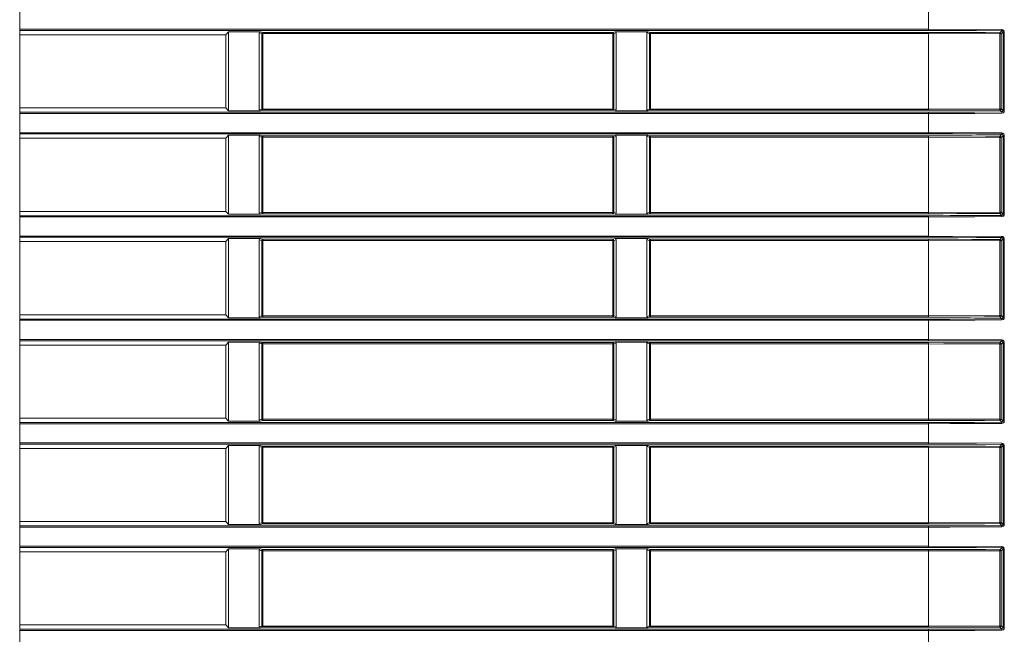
# Model space of a CAD drawing. Header units: millimetres. Extents: x 3925 to 5043, y -86 to 778.
# Tile 118 of 164: x 4728 to 4748, y 274 to 287. Entities that reach past the tile are written whole.
import ezdxf

# ---------------------------------------------------------------- set-up
doc = ezdxf.new("R2010")
doc.units = ezdxf.units.MM
doc.header["$LTSCALE"] = 46.255
doc.layers.add('140-155102-0DXF_CONTINUOUS_LINE', color=7, linetype='CONTINUOUS')
doc.layers.add('H30-LEFT-COVDXF_CONTINUOUS_LINE', color=7, linetype='CONTINUOUS')

msp = doc.modelspace()

# ---------------------------------------------------------------- linework, layer by layer
at = {"layer": '140-155102-0DXF_CONTINUOUS_LINE', "color": 7, "linetype": 'Continuous', "lineweight": 0}
msp.add_line((4727.7792, 223.8288), (4727.7792, 310.3287), dxfattribs=at)
at = {"layer": 'H30-LEFT-COVDXF_CONTINUOUS_LINE', "color": 7, "linetype": 'Continuous', "lineweight": 0}
for p, q in [((4746.5286, 286.3406), (4746.5286, 286.7868)), ((4727.7792, 286.3654), (4746.5286, 286.3654)), ((4727.7792, 286.3406), (4746.5286, 286.3406)), ((4732.0286, 286.2512), (4727.7792, 286.2512)), ((4732.09, 286.3126), (4732.0286, 286.2512)), ((4732.0286, 286.2512), (4732.0286, 284.7412)), ((4732.09, 286.3126), (4732.7465, 286.3126)), ((4732.09, 284.6798), (4732.09, 286.3126)), ((4732.7203, 286.2887), (4732.7718, 286.2751)), ((4732.7203, 286.2887), (4732.7203, 284.7037)), ((4732.7465, 286.3126), (4732.7945, 286.2999)), ((4732.7718, 286.2751), (4740.0353, 286.2751)), ((4732.7718, 286.2751), (4732.7718, 284.7173)), ((4732.7945, 286.2999), (4732.7917, 286.2996)), ((4740.0127, 286.2999), (4732.7945, 286.2999)), ((4732.7945, 284.6925), (4732.7945, 286.2999)), ((4740.0607, 286.3126), (4740.0127, 286.2999)), ((4740.0127, 284.6925), (4740.0127, 286.2999)), ((4740.0869, 286.2887), (4740.0353, 286.2751)), ((4740.0353, 284.7173), (4740.0353, 286.2751)), ((4740.0607, 286.3126), (4740.7465, 286.3126)), ((4740.0869, 284.7037), (4740.0869, 286.2887)), ((4740.7203, 286.2887), (4740.7718, 286.2751)), ((4740.7203, 286.2887), (4740.7203, 284.7037)), ((4740.7465, 286.3126), (4740.7945, 286.2999)), ((4740.7718, 286.2751), (4746.5286, 286.2751)), ((4740.7718, 286.2751), (4740.7718, 284.7173)), ((4740.7945, 286.2999), (4740.7917, 286.2996)), ((4746.5286, 286.2999), (4740.7945, 286.2999)), ((4740.7945, 284.6925), (4740.7945, 286.2999)), ((4746.5286, 286.3654), (4748.0429, 286.3594)), ((4746.5286, 286.2999), (4746.5286, 286.2751)), ((4747.9989, 286.2692), (4746.5286, 286.2751)), ((4746.5286, 284.6925), (4746.5286, 286.2751)), ((4748.0254, 286.2692), (4747.9989, 286.2692)), ((4747.9989, 284.7232), (4747.9989, 286.2692)), ((4748.0411, 286.3346), (4748.0005, 286.294)), ((4748.0655, 286.3094), (4748.0254, 286.2692)), ((4748.0254, 284.7232), (4748.0254, 286.2692)), ((4748.0655, 286.3094), (4748.0921, 286.3094)), ((4748.0655, 286.3094), (4748.0655, 284.683)), ((4748.0921, 286.3094), (4748.0921, 284.683)), ((4727.7792, 284.7412), (4732.0286, 284.7412)), ((4746.5286, 284.6518), (4727.7792, 284.6518)), ((4746.5286, 284.627), (4727.7792, 284.627)), ((4732.0286, 284.7412), (4732.09, 284.6798)), ((4732.7465, 284.6798), (4732.09, 284.6798)), ((4732.7203, 284.7037), (4732.7718, 284.7173)), ((4732.7465, 284.6798), (4732.7945, 284.6925)), ((4732.7718, 284.7173), (4740.0353, 284.7173)), ((4732.7945, 284.6925), (4740.0127, 284.6925)), ((4740.0127, 284.6925), (4740.0155, 284.6928)), ((4740.0607, 284.6798), (4740.0127, 284.6925)), ((4740.0869, 284.7037), (4740.0353, 284.7173)), ((4740.7465, 284.6798), (4740.0607, 284.6798)), ((4740.7203, 284.7037), (4740.7718, 284.7173)), ((4740.7465, 284.6798), (4740.7945, 284.6925)), ((4740.7718, 284.7173), (4746.5286, 284.7173)), ((4740.7945, 284.6925), (4746.5286, 284.6925)), ((4746.5286, 284.7173), (4747.9989, 284.7232)), ((4746.5286, 284.2056), (4746.5286, 284.6518)), ((4748.0254, 284.7232), (4747.9989, 284.7232)), ((4748.0411, 284.6578), (4748.0005, 284.6984)), ((4748.0655, 284.683), (4748.0254, 284.7232)), ((4748.0921, 284.683), (4748.0655, 284.683)), ((4727.7792, 284.2304), (4746.5286, 284.2304)), ((4727.7792, 284.2056), (4746.5286, 284.2056)), ((4732.09, 284.1776), (4732.0286, 284.1162)), ((4732.09, 284.1776), (4732.7465, 284.1776)), ((4732.09, 282.5448), (4732.09, 284.1776)), ((4732.7465, 284.1776), (4732.7945, 284.1649)), ((4740.0607, 284.1776), (4740.0127, 284.1649)), ((4740.0607, 284.1776), (4740.7465, 284.1776)), ((4740.7465, 284.1776), (4740.7945, 284.1649)), ((4746.5286, 284.2304), (4748.0429, 284.2244)), ((4748.0411, 284.1996), (4748.0005, 284.159)), ((4732.0286, 284.1162), (4727.7792, 284.1162)), ((4732.0286, 284.1162), (4732.0286, 282.6062)), ((4732.7203, 284.1537), (4732.7718, 284.1401)), ((4732.7203, 284.1537), (4732.7203, 282.5687)), ((4732.7718, 284.1401), (4740.0353, 284.1401)), ((4732.7718, 284.1401), (4732.7718, 282.5823)), ((4732.7945, 284.1649), (4732.7917, 284.1646)), ((4740.0127, 284.1649), (4732.7945, 284.1649)), ((4732.7945, 282.5575), (4732.7945, 284.1649)), ((4740.0127, 282.5575), (4740.0127, 284.1649)), ((4740.0869, 284.1537), (4740.0353, 284.1401)), ((4740.0353, 282.5823), (4740.0353, 284.1401)), ((4740.0869, 282.5687), (4740.0869, 284.1537)), ((4740.7203, 284.1537), (4740.7718, 284.1401)), ((4740.7203, 284.1537), (4740.7203, 282.5687)), ((4740.7718, 284.1401), (4746.5286, 284.1401)), ((4740.7718, 284.1401), (4740.7718, 282.5823)), ((4740.7945, 284.1649), (4740.7917, 284.1646)), ((4746.5286, 284.1649), (4740.7945, 284.1649)), ((4740.7945, 282.5575), (4740.7945, 284.1649)), ((4746.5286, 284.1649), (4746.5286, 284.1401)), ((4747.9989, 284.1342), (4746.5286, 284.1401)), ((4746.5286, 282.5575), (4746.5286, 284.1401)), ((4748.0254, 284.1342), (4747.9989, 284.1342)), ((4747.9989, 282.5882), (4747.9989, 284.1342)), ((4748.0655, 284.1744), (4748.0254, 284.1342)), ((4748.0254, 282.5882), (4748.0254, 284.1342)), ((4748.0655, 284.1744), (4748.0921, 284.1744)), ((4748.0655, 284.1744), (4748.0655, 282.548)), ((4748.0921, 284.1744), (4748.0921, 282.548)), ((4727.7792, 282.6062), (4732.0286, 282.6062)), ((4732.0286, 282.6062), (4732.09, 282.5448)), ((4732.7203, 282.5687), (4732.7718, 282.5823)), ((4732.7465, 282.5448), (4732.7945, 282.5575)), ((4732.7718, 282.5823), (4740.0353, 282.5823)), ((4732.7945, 282.5575), (4740.0127, 282.5575)), ((4740.0127, 282.5575), (4740.0155, 282.5578)), ((4740.0607, 282.5448), (4740.0127, 282.5575)), ((4740.0869, 282.5687), (4740.0353, 282.5823)), ((4740.7203, 282.5687), (4740.7718, 282.5823)), ((4740.7465, 282.5448), (4740.7945, 282.5575)), ((4740.7718, 282.5823), (4746.5286, 282.5823)), ((4740.7945, 282.5575), (4746.5286, 282.5575)), ((4746.5286, 282.5823), (4747.9989, 282.5882)), ((4748.0254, 282.5882), (4747.9989, 282.5882)), ((4748.0411, 282.5228), (4748.0005, 282.5634)), ((4748.0655, 282.548), (4748.0254, 282.5882)), ((4746.5286, 282.5168), (4727.7792, 282.5168)), ((4746.5286, 282.492), (4727.7792, 282.492)), ((4732.7465, 282.5448), (4732.09, 282.5448)), ((4740.7465, 282.5448), (4740.0607, 282.5448)), ((4746.5286, 282.0706), (4746.5286, 282.5168)), ((4748.0921, 282.548), (4748.0655, 282.548)), ((4727.7792, 282.0954), (4746.5286, 282.0954)), ((4727.7792, 282.0706), (4746.5286, 282.0706)), ((4732.0286, 281.9812), (4727.7792, 281.9812)), ((4732.09, 282.0426), (4732.0286, 281.9812)), ((4732.0286, 281.9812), (4732.0286, 280.4712)), ((4732.09, 282.0426), (4732.7465, 282.0426)), ((4732.09, 280.4098), (4732.09, 282.0426)), ((4732.7203, 282.0187), (4732.7718, 282.0051)), ((4732.7203, 282.0187), (4732.7203, 280.4337)), ((4732.7465, 282.0426), (4732.7945, 282.0299)), ((4732.7718, 282.0051), (4740.0353, 282.0051)), ((4732.7718, 282.0051), (4732.7718, 280.4473)), ((4732.7945, 282.0299), (4732.7917, 282.0296)), ((4740.0127, 282.0299), (4732.7945, 282.0299)), ((4732.7945, 280.4225), (4732.7945, 282.0299)), ((4740.0607, 282.0426), (4740.0127, 282.0299)), ((4740.0127, 280.4225), (4740.0127, 282.0299)), ((4740.0869, 282.0187), (4740.0353, 282.0051)), ((4740.0353, 280.4473), (4740.0353, 282.0051)), ((4740.0607, 282.0426), (4740.7465, 282.0426)), ((4740.0869, 280.4337), (4740.0869, 282.0187)), ((4740.7203, 282.0187), (4740.7718, 282.0051)), ((4740.7203, 282.0187), (4740.7203, 280.4337)), ((4740.7465, 282.0426), (4740.7945, 282.0299)), ((4740.7718, 282.0051), (4746.5286, 282.0051)), ((4740.7718, 282.0051), (4740.7718, 280.4473)), ((4740.7945, 282.0299), (4740.7917, 282.0296)), ((4746.5286, 282.0299), (4740.7945, 282.0299)), ((4740.7945, 280.4225), (4740.7945, 282.0299)), ((4746.5286, 282.0954), (4748.0429, 282.0894)), ((4746.5286, 282.0299), (4746.5286, 282.0051)), ((4747.9989, 281.9992), (4746.5286, 282.0051)), ((4746.5286, 280.4225), (4746.5286, 282.0051)), ((4748.0254, 281.9992), (4747.9989, 281.9992)), ((4747.9989, 280.4532), (4747.9989, 281.9992)), ((4748.0411, 282.0646), (4748.0005, 282.024)), ((4748.0655, 282.0394), (4748.0254, 281.9992)), ((4748.0254, 280.4532), (4748.0254, 281.9992)), ((4748.0655, 282.0394), (4748.0921, 282.0394)), ((4748.0655, 282.0394), (4748.0655, 280.413)), ((4748.0921, 282.0394), (4748.0921, 280.413)), ((4727.7792, 280.4712), (4732.0286, 280.4712)), ((4746.5286, 280.3818), (4727.7792, 280.3818)), ((4746.5286, 280.357), (4727.7792, 280.357)), ((4732.0286, 280.4712), (4732.09, 280.4098)), ((4732.7465, 280.4098), (4732.09, 280.4098)), ((4732.7203, 280.4337), (4732.7718, 280.4473)), ((4732.7465, 280.4098), (4732.7945, 280.4225)), ((4732.7718, 280.4473), (4740.0353, 280.4473)), ((4732.7945, 280.4225), (4740.0127, 280.4225)), ((4740.0127, 280.4225), (4740.0155, 280.4228)), ((4740.0607, 280.4098), (4740.0127, 280.4225)), ((4740.0869, 280.4337), (4740.0353, 280.4473)), ((4740.7465, 280.4098), (4740.0607, 280.4098)), ((4740.7203, 280.4337), (4740.7718, 280.4473)), ((4740.7465, 280.4098), (4740.7945, 280.4225)), ((4740.7718, 280.4473), (4746.5286, 280.4473)), ((4740.7945, 280.4225), (4746.5286, 280.4225)), ((4746.5286, 280.4473), (4747.9989, 280.4532)), ((4746.5286, 279.9356), (4746.5286, 280.3818)), ((4748.0254, 280.4532), (4747.9989, 280.4532)), ((4748.0411, 280.3878), (4748.0005, 280.4284)), ((4748.0655, 280.413), (4748.0254, 280.4532)), ((4748.0921, 280.413), (4748.0655, 280.413)), ((4727.7792, 279.9604), (4746.5286, 279.9604)), ((4727.7792, 279.9356), (4746.5286, 279.9356)), ((4746.5286, 279.9604), (4748.0429, 279.9544)), ((4748.0411, 279.9296), (4748.0005, 279.889)), ((4732.0286, 279.8462), (4727.7792, 279.8462)), ((4732.09, 279.9076), (4732.0286, 279.8462)), ((4732.0286, 279.8462), (4732.0286, 278.3362)), ((4732.09, 279.9076), (4732.7465, 279.9076)), ((4732.09, 278.2748), (4732.09, 279.9076)), ((4732.7203, 279.8837), (4732.7718, 279.8701)), ((4732.7203, 279.8837), (4732.7203, 278.2987)), ((4732.7465, 279.9076), (4732.7945, 279.8949)), ((4732.7718, 279.8701), (4740.0353, 279.8701)), ((4732.7718, 279.8701), (4732.7718, 278.3123)), ((4732.7945, 279.8949), (4732.7917, 279.8946)), ((4740.0127, 279.8949), (4732.7945, 279.8949)), ((4732.7945, 278.2875), (4732.7945, 279.8949)), ((4740.0607, 279.9076), (4740.0127, 279.8949)), ((4740.0127, 278.2875), (4740.0127, 279.8949)), ((4740.0869, 279.8837), (4740.0353, 279.8701)), ((4740.0353, 278.3123), (4740.0353, 279.8701)), ((4740.0607, 279.9076), (4740.7465, 279.9076)), ((4740.0869, 278.2987), (4740.0869, 279.8837)), ((4740.7203, 279.8837), (4740.7718, 279.8701)), ((4740.7203, 279.8837), (4740.7203, 278.2987)), ((4740.7465, 279.9076), (4740.7945, 279.8949)), ((4740.7718, 279.8701), (4746.5286, 279.8701)), ((4740.7718, 279.8701), (4740.7718, 278.3123)), ((4740.7945, 279.8949), (4740.7917, 279.8946)), ((4746.5286, 279.8949), (4740.7945, 279.8949)), ((4740.7945, 278.2875), (4740.7945, 279.8949)), ((4746.5286, 279.8949), (4746.5286, 279.8701)), ((4747.9989, 279.8642), (4746.5286, 279.8701)), ((4746.5286, 278.2875), (4746.5286, 279.8701)), ((4748.0254, 279.8642), (4747.9989, 279.8642)), ((4747.9989, 278.3182), (4747.9989, 279.8642)), ((4748.0655, 279.9044), (4748.0254, 279.8642)), ((4748.0254, 278.3182), (4748.0254, 279.8642)), ((4748.0655, 279.9044), (4748.0921, 279.9044)), ((4748.0655, 279.9044), (4748.0655, 278.278)), ((4748.0921, 279.9044), (4748.0921, 278.278)), ((4727.7792, 278.3362), (4732.0286, 278.3362)), ((4732.0286, 278.3362), (4732.09, 278.2748)), ((4732.7203, 278.2987), (4732.7718, 278.3123)), ((4732.7465, 278.2748), (4732.7945, 278.2875)), ((4732.7718, 278.3123), (4740.0353, 278.3123)), ((4732.7945, 278.2875), (4740.0127, 278.2875)), ((4740.0127, 278.2875), (4740.0155, 278.2878)), ((4740.0607, 278.2748), (4740.0127, 278.2875)), ((4740.0869, 278.2987), (4740.0353, 278.3123)), ((4740.7203, 278.2987), (4740.7718, 278.3123)), ((4740.7465, 278.2748), (4740.7945, 278.2875)), ((4740.7718, 278.3123), (4746.5286, 278.3123)), ((4740.7945, 278.2875), (4746.5286, 278.2875)), ((4746.5286, 278.3123), (4747.9989, 278.3182)), ((4748.0254, 278.3182), (4747.9989, 278.3182)), ((4748.0411, 278.2528), (4748.0005, 278.2934)), ((4748.0655, 278.278), (4748.0254, 278.3182)), ((4746.5286, 278.2468), (4727.7792, 278.2468)), ((4746.5286, 278.222), (4727.7792, 278.222)), ((4732.7465, 278.2748), (4732.09, 278.2748)), ((4740.7465, 278.2748), (4740.0607, 278.2748)), ((4746.5286, 277.8006), (4746.5286, 278.2468)), ((4748.0921, 278.278), (4748.0655, 278.278)), ((4727.7792, 277.8254), (4746.5286, 277.8254)), ((4727.7792, 277.8006), (4746.5286, 277.8006)), ((4732.0286, 277.7112), (4727.7792, 277.7112)), ((4732.09, 277.7726), (4732.0286, 277.7112)), ((4732.0286, 277.7112), (4732.0286, 276.2012)), ((4732.09, 277.7726), (4732.7465, 277.7726)), ((4732.09, 276.1398), (4732.09, 277.7726)), ((4732.7203, 277.7487), (4732.7718, 277.7351)), ((4732.7203, 277.7487), (4732.7203, 276.1637)), ((4732.7465, 277.7726), (4732.7945, 277.7599)), ((4732.7718, 277.7351), (4740.0353, 277.7351)), ((4732.7718, 277.7351), (4732.7718, 276.1773)), ((4732.7945, 277.7599), (4732.7917, 277.7596)), ((4740.0127, 277.7599), (4732.7945, 277.7599)), ((4732.7945, 276.1525), (4732.7945, 277.7599)), ((4740.0607, 277.7726), (4740.0127, 277.7599)), ((4740.0127, 276.1525), (4740.0127, 277.7599)), ((4740.0869, 277.7487), (4740.0353, 277.7351)), ((4740.0353, 276.1773), (4740.0353, 277.7351)), ((4740.0607, 277.7726), (4740.7465, 277.7726)), ((4740.0869, 276.1637), (4740.0869, 277.7487)), ((4740.7203, 277.7487), (4740.7718, 277.7351)), ((4740.7203, 277.7487), (4740.7203, 276.1637)), ((4740.7465, 277.7726), (4740.7945, 277.7599)), ((4740.7718, 277.7351), (4746.5286, 277.7351)), ((4740.7718, 277.7351), (4740.7718, 276.1773)), ((4740.7945, 277.7599), (4740.7917, 277.7596)), ((4746.5286, 277.7599), (4740.7945, 277.7599)), ((4740.7945, 276.1525), (4740.7945, 277.7599)), ((4746.5286, 277.8254), (4748.0429, 277.8194)), ((4746.5286, 277.7599), (4746.5286, 277.7351)), ((4747.9989, 277.7292), (4746.5286, 277.7351)), ((4746.5286, 276.1525), (4746.5286, 277.7351)), ((4748.0254, 277.7292), (4747.9989, 277.7292)), ((4747.9989, 276.1832), (4747.9989, 277.7292)), ((4748.0411, 277.7946), (4748.0005, 277.754)), ((4748.0655, 277.7694), (4748.0254, 277.7292)), ((4748.0254, 276.1832), (4748.0254, 277.7292)), ((4748.0655, 277.7694), (4748.0921, 277.7694)), ((4748.0655, 277.7694), (4748.0655, 276.143)), ((4748.0921, 277.7694), (4748.0921, 276.143)), ((4727.7792, 276.2012), (4732.0286, 276.2012)), ((4746.5286, 276.1118), (4727.7792, 276.1118)), ((4746.5286, 276.087), (4727.7792, 276.087)), ((4732.0286, 276.2012), (4732.09, 276.1398)), ((4732.7465, 276.1398), (4732.09, 276.1398)), ((4732.7203, 276.1637), (4732.7718, 276.1773)), ((4732.7465, 276.1398), (4732.7945, 276.1525)), ((4732.7718, 276.1773), (4740.0353, 276.1773)), ((4732.7945, 276.1525), (4740.0127, 276.1525)), ((4740.0127, 276.1525), (4740.0155, 276.1528)), ((4740.0607, 276.1398), (4740.0127, 276.1525)), ((4740.0869, 276.1637), (4740.0353, 276.1773)), ((4740.7465, 276.1398), (4740.0607, 276.1398)), ((4740.7203, 276.1637), (4740.7718, 276.1773)), ((4740.7465, 276.1398), (4740.7945, 276.1525)), ((4740.7718, 276.1773), (4746.5286, 276.1773)), ((4740.7945, 276.1525), (4746.5286, 276.1525)), ((4746.5286, 276.1773), (4747.9989, 276.1832)), ((4746.5286, 275.6656), (4746.5286, 276.1118)), ((4748.0254, 276.1832), (4747.9989, 276.1832)), ((4748.0411, 276.1178), (4748.0005, 276.1584)), ((4748.0655, 276.143), (4748.0254, 276.1832)), ((4748.0921, 276.143), (4748.0655, 276.143)), ((4727.7792, 275.6904), (4746.5286, 275.6904)), ((4727.7792, 275.6656), (4746.5286, 275.6656)), ((4746.5286, 275.6904), (4748.0429, 275.6844)), ((4748.0411, 275.6596), (4748.0005, 275.619)), ((4732.0286, 275.5762), (4727.7792, 275.5762)), ((4732.09, 275.6376), (4732.0286, 275.5762)), ((4732.0286, 275.5762), (4732.0286, 274.0662)), ((4732.09, 275.6376), (4732.7465, 275.6376)), ((4732.09, 274.0048), (4732.09, 275.6376)), ((4732.7203, 275.6137), (4732.7718, 275.6001)), ((4732.7203, 275.6137), (4732.7203, 274.0287)), ((4732.7465, 275.6376), (4732.7945, 275.6249)), ((4732.7718, 275.6001), (4740.0353, 275.6001)), ((4732.7718, 275.6001), (4732.7718, 274.0423)), ((4732.7945, 275.6249), (4732.7917, 275.6246)), ((4740.0127, 275.6249), (4732.7945, 275.6249)), ((4732.7945, 274.0175), (4732.7945, 275.6249)), ((4740.0607, 275.6376), (4740.0127, 275.6249)), ((4740.0127, 274.0175), (4740.0127, 275.6249)), ((4740.0869, 275.6137), (4740.0353, 275.6001)), ((4740.0353, 274.0423), (4740.0353, 275.6001)), ((4740.0607, 275.6376), (4740.7465, 275.6376)), ((4740.0869, 274.0287), (4740.0869, 275.6137)), ((4740.7203, 275.6137), (4740.7718, 275.6001)), ((4740.7203, 275.6137), (4740.7203, 274.0287)), ((4740.7465, 275.6376), (4740.7945, 275.6249)), ((4740.7718, 275.6001), (4746.5286, 275.6001)), ((4740.7718, 275.6001), (4740.7718, 274.0423)), ((4740.7945, 275.6249), (4740.7917, 275.6246)), ((4746.5286, 275.6249), (4740.7945, 275.6249)), ((4740.7945, 274.0175), (4740.7945, 275.6249)), ((4746.5286, 275.6249), (4746.5286, 275.6001)), ((4747.9989, 275.5942), (4746.5286, 275.6001)), ((4746.5286, 274.0175), (4746.5286, 275.6001)), ((4748.0254, 275.5942), (4747.9989, 275.5942)), ((4747.9989, 274.0482), (4747.9989, 275.5942)), ((4748.0655, 275.6344), (4748.0254, 275.5942)), ((4748.0254, 274.0482), (4748.0254, 275.5942)), ((4748.0655, 275.6344), (4748.0921, 275.6344)), ((4748.0655, 275.6344), (4748.0655, 274.008)), ((4748.0921, 275.6344), (4748.0921, 274.008)), ((4727.7792, 274.0662), (4732.0286, 274.0662)), ((4732.0286, 274.0662), (4732.09, 274.0048)), ((4732.7203, 274.0287), (4732.7718, 274.0423)), ((4732.7718, 274.0423), (4740.0353, 274.0423)), ((4740.0869, 274.0287), (4740.0353, 274.0423)), ((4740.7203, 274.0287), (4740.7718, 274.0423)), ((4740.7718, 274.0423), (4746.5286, 274.0423)), ((4746.5286, 274.0423), (4747.9989, 274.0482)), ((4748.0254, 274.0482), (4747.9989, 274.0482)), ((4748.0411, 273.9828), (4748.0005, 274.0234)), ((4748.0655, 274.008), (4748.0254, 274.0482)), ((4746.5286, 273.9768), (4727.7792, 273.9768)), ((4746.5286, 273.952), (4727.7792, 273.952)), ((4732.7465, 274.0048), (4732.09, 274.0048)), ((4732.7465, 274.0048), (4732.7945, 274.0175)), ((4732.7945, 274.0175), (4740.0127, 274.0175)), ((4740.0127, 274.0175), (4740.0155, 274.0178)), ((4740.0607, 274.0048), (4740.0127, 274.0175)), ((4740.7465, 274.0048), (4740.0607, 274.0048)), ((4740.7465, 274.0048), (4740.7945, 274.0175)), ((4740.7945, 274.0175), (4746.5286, 274.0175)), ((4746.5286, 273.5306), (4746.5286, 273.9768)), ((4748.0921, 274.008), (4748.0655, 274.008))]:
    msp.add_line(p, q, dxfattribs=at)
for points in [[(4732.7814, 286.2947), (4732.7752, 286.2871), (4732.7718, 286.2751)], [(4732.7917, 286.2996), (4732.7835, 286.2962), (4732.7814, 286.2947)], [(4740.0353, 286.2751), (4740.0319, 286.2872), (4740.0237, 286.2962), (4740.0127, 286.2999)], [(4740.7814, 286.2947), (4740.7752, 286.2871), (4740.7718, 286.2751)], [(4740.7917, 286.2996), (4740.7835, 286.2962), (4740.7814, 286.2947)], [(4746.5286, 286.3406), (4747.0244, 286.34), (4747.5208, 286.3381), (4748.0411, 286.3346)], [(4748.0005, 286.294), (4747.7017, 286.2962), (4747.4197, 286.2978), (4747.1386, 286.2989), (4746.8447, 286.2997), (4746.5286, 286.2999)], [(4748.0005, 286.294), (4747.9998, 286.2899), (4747.9992, 286.2809), (4747.9989, 286.2692)], [(4748.0254, 286.2692), (4748.0219, 286.2815), (4748.0128, 286.2906), (4748.0005, 286.294)], [(4748.0428, 286.3594), (4748.0425, 286.3478), (4748.0419, 286.3388), (4748.0411, 286.3346)], [(4748.0411, 286.3346), (4748.052, 286.332), (4748.061, 286.3243), (4748.0655, 286.3094)], [(4748.0429, 286.3594), (4748.0645, 286.3542), (4748.0826, 286.3388), (4748.0921, 286.3094)], [(4732.7718, 284.7173), (4732.7753, 284.7052), (4732.7835, 284.6962), (4732.7945, 284.6925)], [(4740.0155, 284.6928), (4740.0237, 284.6962), (4740.0257, 284.6977)], [(4740.0257, 284.6977), (4740.032, 284.7053), (4740.0353, 284.7173)], [(4740.7718, 284.7173), (4740.7753, 284.7052), (4740.7835, 284.6962), (4740.7945, 284.6925)], [(4746.5286, 284.6925), (4746.8289, 284.6927), (4747.1113, 284.6934), (4747.3923, 284.6945), (4747.6858, 284.6961), (4748.0005, 284.6984)], [(4748.0411, 284.6578), (4747.4801, 284.6541), (4746.9693, 284.6523), (4746.5286, 284.6518)], [(4748.0428, 284.633), (4747.4811, 284.6293), (4746.9698, 284.6275), (4746.5286, 284.627)], [(4748.0005, 284.6984), (4747.9998, 284.7025), (4747.9992, 284.7115), (4747.9989, 284.7232)], [(4748.0005, 284.6984), (4748.0128, 284.7018), (4748.0219, 284.7109), (4748.0254, 284.7232)], [(4748.0655, 284.683), (4748.0632, 284.672), (4748.0558, 284.6627), (4748.0411, 284.6578)], [(4748.0411, 284.6578), (4748.0419, 284.6535), (4748.0425, 284.6446), (4748.0428, 284.633)], [(4748.0921, 284.683), (4748.0871, 284.6612), (4748.0721, 284.6429), (4748.0428, 284.633)], [(4746.5286, 284.2056), (4747.0244, 284.205), (4747.5208, 284.2031), (4748.0411, 284.1996)], [(4748.0428, 284.2244), (4748.0425, 284.2128), (4748.0419, 284.2038), (4748.0411, 284.1996)], [(4748.0411, 284.1996), (4748.052, 284.197), (4748.061, 284.1893), (4748.0655, 284.1744)], [(4748.0429, 284.2244), (4748.0645, 284.2192), (4748.0826, 284.2038), (4748.0921, 284.1744)], [(4732.7814, 284.1597), (4732.7752, 284.1521), (4732.7718, 284.1401)], [(4732.7917, 284.1646), (4732.7835, 284.1612), (4732.7814, 284.1597)], [(4740.0353, 284.1401), (4740.0319, 284.1522), (4740.0237, 284.1612), (4740.0127, 284.1649)], [(4740.7814, 284.1597), (4740.7752, 284.1521), (4740.7718, 284.1401)], [(4740.7917, 284.1646), (4740.7835, 284.1612), (4740.7814, 284.1597)], [(4748.0005, 284.159), (4747.7017, 284.1612), (4747.4197, 284.1628), (4747.1386, 284.1639), (4746.8447, 284.1647), (4746.5286, 284.1649)], [(4748.0005, 284.159), (4747.9998, 284.1549), (4747.9992, 284.1459), (4747.9989, 284.1342)], [(4748.0254, 284.1342), (4748.0219, 284.1465), (4748.0128, 284.1556), (4748.0005, 284.159)], [(4732.7718, 282.5823), (4732.7753, 282.5702), (4732.7835, 282.5612), (4732.7945, 282.5575)], [(4740.0155, 282.5578), (4740.0237, 282.5612), (4740.0257, 282.5627)], [(4740.0257, 282.5627), (4740.032, 282.5703), (4740.0353, 282.5823)], [(4740.7718, 282.5823), (4740.7753, 282.5702), (4740.7835, 282.5612), (4740.7945, 282.5575)], [(4746.5286, 282.5575), (4746.8289, 282.5577), (4747.1113, 282.5584), (4747.3923, 282.5595), (4747.6858, 282.5611), (4748.0005, 282.5634)], [(4748.0005, 282.5634), (4747.9998, 282.5675), (4747.9992, 282.5765), (4747.9989, 282.5882)], [(4748.0005, 282.5634), (4748.0128, 282.5668), (4748.0219, 282.5759), (4748.0254, 282.5882)], [(4748.0411, 282.5228), (4747.4801, 282.5191), (4746.9693, 282.5173), (4746.5286, 282.5168)], [(4748.0428, 282.498), (4747.4811, 282.4943), (4746.9698, 282.4925), (4746.5286, 282.492)], [(4748.0655, 282.548), (4748.0632, 282.537), (4748.0558, 282.5277), (4748.0411, 282.5228)], [(4748.0411, 282.5228), (4748.0419, 282.5185), (4748.0425, 282.5096), (4748.0428, 282.498)], [(4748.0921, 282.548), (4748.0871, 282.5262), (4748.0721, 282.5079), (4748.0428, 282.498)], [(4732.7814, 282.0247), (4732.7752, 282.0171), (4732.7718, 282.0051)], [(4732.7917, 282.0296), (4732.7835, 282.0262), (4732.7814, 282.0247)], [(4740.0353, 282.0051), (4740.0319, 282.0172), (4740.0237, 282.0262), (4740.0127, 282.0299)], [(4740.7814, 282.0247), (4740.7752, 282.0171), (4740.7718, 282.0051)], [(4740.7917, 282.0296), (4740.7835, 282.0262), (4740.7814, 282.0247)], [(4746.5286, 282.0706), (4747.0244, 282.07), (4747.5208, 282.0681), (4748.0411, 282.0646)], [(4748.0005, 282.024), (4747.7017, 282.0262), (4747.4197, 282.0278), (4747.1386, 282.0289), (4746.8447, 282.0297), (4746.5286, 282.0299)], [(4748.0005, 282.024), (4747.9998, 282.0199), (4747.9992, 282.0109), (4747.9989, 281.9992)], [(4748.0254, 281.9992), (4748.0219, 282.0115), (4748.0128, 282.0206), (4748.0005, 282.024)], [(4748.0428, 282.0894), (4748.0425, 282.0778), (4748.0419, 282.0688), (4748.0411, 282.0646)], [(4748.0411, 282.0646), (4748.052, 282.062), (4748.061, 282.0543), (4748.0655, 282.0394)], [(4748.0429, 282.0894), (4748.0645, 282.0842), (4748.0826, 282.0688), (4748.0921, 282.0394)], [(4732.7718, 280.4473), (4732.7753, 280.4352), (4732.7835, 280.4262), (4732.7945, 280.4225)], [(4740.0155, 280.4228), (4740.0237, 280.4262), (4740.0257, 280.4277)], [(4740.0257, 280.4277), (4740.032, 280.4353), (4740.0353, 280.4473)], [(4740.7718, 280.4473), (4740.7753, 280.4352), (4740.7835, 280.4262), (4740.7945, 280.4225)], [(4746.5286, 280.4225), (4746.8289, 280.4227), (4747.1113, 280.4234), (4747.3923, 280.4245), (4747.6858, 280.4261), (4748.0005, 280.4284)], [(4748.0411, 280.3878), (4747.4801, 280.3841), (4746.9693, 280.3823), (4746.5286, 280.3818)], [(4748.0428, 280.363), (4747.4811, 280.3593), (4746.9698, 280.3575), (4746.5286, 280.357)], [(4748.0005, 280.4284), (4747.9998, 280.4325), (4747.9992, 280.4415), (4747.9989, 280.4532)], [(4748.0005, 280.4284), (4748.0128, 280.4318), (4748.0219, 280.4409), (4748.0254, 280.4532)], [(4748.0655, 280.413), (4748.0632, 280.402), (4748.0558, 280.3927), (4748.0411, 280.3878)], [(4748.0411, 280.3878), (4748.0419, 280.3835), (4748.0425, 280.3746), (4748.0428, 280.363)], [(4748.0921, 280.413), (4748.0871, 280.3912), (4748.0721, 280.3729), (4748.0428, 280.363)], [(4746.5286, 279.9356), (4747.0244, 279.935), (4747.5208, 279.9331), (4748.0411, 279.9296)], [(4748.0428, 279.9544), (4748.0425, 279.9428), (4748.0419, 279.9338), (4748.0411, 279.9296)], [(4748.0411, 279.9296), (4748.052, 279.927), (4748.061, 279.9193), (4748.0655, 279.9044)], [(4748.0429, 279.9544), (4748.0645, 279.9492), (4748.0826, 279.9338), (4748.0921, 279.9044)], [(4732.7814, 279.8897), (4732.7752, 279.8821), (4732.7718, 279.8701)], [(4732.7917, 279.8946), (4732.7835, 279.8912), (4732.7814, 279.8897)], [(4740.0353, 279.8701), (4740.0319, 279.8822), (4740.0237, 279.8912), (4740.0127, 279.8949)], [(4740.7814, 279.8897), (4740.7752, 279.8821), (4740.7718, 279.8701)], [(4740.7917, 279.8946), (4740.7835, 279.8912), (4740.7814, 279.8897)], [(4748.0005, 279.889), (4747.7017, 279.8912), (4747.4197, 279.8928), (4747.1386, 279.8939), (4746.8447, 279.8947), (4746.5286, 279.8949)], [(4748.0005, 279.889), (4747.9998, 279.8849), (4747.9992, 279.8759), (4747.9989, 279.8642)], [(4748.0254, 279.8642), (4748.0219, 279.8765), (4748.0128, 279.8856), (4748.0005, 279.889)], [(4732.7718, 278.3123), (4732.7753, 278.3002), (4732.7835, 278.2912), (4732.7945, 278.2875)], [(4740.0155, 278.2878), (4740.0237, 278.2912), (4740.0257, 278.2927)], [(4740.0257, 278.2927), (4740.032, 278.3003), (4740.0353, 278.3123)], [(4740.7718, 278.3123), (4740.7753, 278.3002), (4740.7835, 278.2912), (4740.7945, 278.2875)], [(4746.5286, 278.2875), (4746.8289, 278.2877), (4747.1113, 278.2884), (4747.3923, 278.2895), (4747.6858, 278.2911), (4748.0005, 278.2934)], [(4748.0005, 278.2934), (4747.9998, 278.2975), (4747.9992, 278.3065), (4747.9989, 278.3182)], [(4748.0005, 278.2934), (4748.0128, 278.2968), (4748.0219, 278.3059), (4748.0254, 278.3182)], [(4748.0411, 278.2528), (4747.4801, 278.2491), (4746.9693, 278.2473), (4746.5286, 278.2468)], [(4748.0428, 278.228), (4747.4811, 278.2243), (4746.9698, 278.2225), (4746.5286, 278.222)], [(4748.0655, 278.278), (4748.0632, 278.267), (4748.0558, 278.2577), (4748.0411, 278.2528)], [(4748.0411, 278.2528), (4748.0419, 278.2485), (4748.0425, 278.2396), (4748.0428, 278.228)], [(4748.0921, 278.278), (4748.0871, 278.2562), (4748.0721, 278.2379), (4748.0428, 278.228)], [(4732.7814, 277.7547), (4732.7752, 277.7471), (4732.7718, 277.7351)], [(4732.7917, 277.7596), (4732.7835, 277.7562), (4732.7814, 277.7547)], [(4740.0353, 277.7351), (4740.0319, 277.7472), (4740.0237, 277.7562), (4740.0127, 277.7599)], [(4740.7814, 277.7547), (4740.7752, 277.7471), (4740.7718, 277.7351)], [(4740.7917, 277.7596), (4740.7835, 277.7562), (4740.7814, 277.7547)], [(4746.5286, 277.8006), (4747.0244, 277.8), (4747.5208, 277.7981), (4748.0411, 277.7946)], [(4748.0005, 277.754), (4747.7017, 277.7562), (4747.4197, 277.7578), (4747.1386, 277.7589), (4746.8447, 277.7597), (4746.5286, 277.7599)], [(4748.0005, 277.754), (4747.9998, 277.7499), (4747.9992, 277.7409), (4747.9989, 277.7292)], [(4748.0254, 277.7292), (4748.0219, 277.7415), (4748.0128, 277.7506), (4748.0005, 277.754)], [(4748.0428, 277.8194), (4748.0425, 277.8078), (4748.0419, 277.7988), (4748.0411, 277.7946)], [(4748.0411, 277.7946), (4748.052, 277.792), (4748.061, 277.7843), (4748.0655, 277.7694)], [(4748.0429, 277.8194), (4748.0645, 277.8142), (4748.0826, 277.7988), (4748.0921, 277.7694)], [(4732.7718, 276.1773), (4732.7753, 276.1652), (4732.7835, 276.1562), (4732.7945, 276.1525)], [(4740.0155, 276.1528), (4740.0237, 276.1562), (4740.0257, 276.1577)], [(4740.0257, 276.1577), (4740.032, 276.1653), (4740.0353, 276.1773)], [(4740.7718, 276.1773), (4740.7753, 276.1652), (4740.7835, 276.1562), (4740.7945, 276.1525)], [(4746.5286, 276.1525), (4746.8289, 276.1527), (4747.1113, 276.1534), (4747.3923, 276.1545), (4747.6858, 276.1561), (4748.0005, 276.1584)], [(4748.0411, 276.1178), (4747.4801, 276.1141), (4746.9693, 276.1123), (4746.5286, 276.1118)], [(4748.0428, 276.093), (4747.4811, 276.0893), (4746.9698, 276.0875), (4746.5286, 276.087)], [(4748.0005, 276.1584), (4747.9998, 276.1625), (4747.9992, 276.1715), (4747.9989, 276.1832)], [(4748.0005, 276.1584), (4748.0128, 276.1618), (4748.0219, 276.1709), (4748.0254, 276.1832)], [(4748.0655, 276.143), (4748.0632, 276.132), (4748.0558, 276.1227), (4748.0411, 276.1178)], [(4748.0411, 276.1178), (4748.0419, 276.1135), (4748.0425, 276.1046), (4748.0428, 276.093)], [(4748.0921, 276.143), (4748.0871, 276.1212), (4748.0721, 276.1029), (4748.0428, 276.093)], [(4746.5286, 275.6656), (4747.0244, 275.665), (4747.5208, 275.6631), (4748.0411, 275.6596)], [(4748.0428, 275.6844), (4748.0425, 275.6728), (4748.0419, 275.6638), (4748.0411, 275.6596)], [(4748.0411, 275.6596), (4748.052, 275.657), (4748.061, 275.6493), (4748.0655, 275.6344)], [(4748.0429, 275.6844), (4748.0645, 275.6792), (4748.0826, 275.6638), (4748.0921, 275.6344)], [(4732.7814, 275.6197), (4732.7752, 275.6121), (4732.7718, 275.6001)], [(4732.7917, 275.6246), (4732.7835, 275.6212), (4732.7814, 275.6197)], [(4740.0353, 275.6001), (4740.0319, 275.6122), (4740.0237, 275.6212), (4740.0127, 275.6249)], [(4740.7814, 275.6197), (4740.7752, 275.6121), (4740.7718, 275.6001)], [(4740.7917, 275.6246), (4740.7835, 275.6212), (4740.7814, 275.6197)], [(4748.0005, 275.619), (4747.7017, 275.6212), (4747.4197, 275.6228), (4747.1386, 275.6239), (4746.8447, 275.6247), (4746.5286, 275.6249)], [(4748.0005, 275.619), (4747.9998, 275.6149), (4747.9992, 275.6059), (4747.9989, 275.5942)], [(4748.0254, 275.5942), (4748.0219, 275.6065), (4748.0128, 275.6156), (4748.0005, 275.619)], [(4732.7718, 274.0423), (4732.7753, 274.0302), (4732.7835, 274.0212), (4732.7945, 274.0175)], [(4740.0155, 274.0178), (4740.0237, 274.0212), (4740.0257, 274.0227)], [(4740.0257, 274.0227), (4740.032, 274.0303), (4740.0353, 274.0423)], [(4740.7718, 274.0423), (4740.7753, 274.0302), (4740.7835, 274.0212), (4740.7945, 274.0175)], [(4746.5286, 274.0175), (4746.8289, 274.0177), (4747.1113, 274.0184), (4747.3923, 274.0195), (4747.6858, 274.0211), (4748.0005, 274.0234)], [(4748.0005, 274.0234), (4747.9998, 274.0275), (4747.9992, 274.0365), (4747.9989, 274.0482)], [(4748.0005, 274.0234), (4748.0128, 274.0268), (4748.0219, 274.0359), (4748.0254, 274.0482)], [(4748.0411, 273.9828), (4747.4801, 273.9791), (4746.9693, 273.9773), (4746.5286, 273.9768)], [(4748.0428, 273.958), (4747.4811, 273.9543), (4746.9698, 273.9525), (4746.5286, 273.952)], [(4748.0655, 274.008), (4748.0632, 273.997), (4748.0558, 273.9877), (4748.0411, 273.9828)], [(4748.0411, 273.9828), (4748.0419, 273.9785), (4748.0425, 273.9696), (4748.0428, 273.958)], [(4748.0921, 274.008), (4748.0871, 273.9862), (4748.0721, 273.9679), (4748.0428, 273.958)]]:
    msp.add_lwpolyline(points, dxfattribs=at)
for centre, major_axis, start_param, end_param in [((4732.7479, 286.2874), (0.0268, -0.0071), 1.8551983, 3.3744676), ((4740.0593, 286.2874), (0.0268, 0.0071), -0.232875, 1.2863943), ((4740.7479, 286.2874), (0.0268, -0.0071), 1.8551983, 3.3744676), ((4732.7479, 284.705), (0.0268, 0.0071), 2.9087177, 4.427987), ((4740.0593, 284.705), (0.0268, -0.0071), -1.2863943, 0.232875), ((4740.7479, 284.705), (0.0268, 0.0071), 2.9087177, 4.427987), ((4732.7479, 284.1524), (0.0268, -0.0071), 1.8551983, 3.3744676), ((4740.0593, 284.1524), (0.0268, 0.0071), -0.232875, 1.2863943), ((4740.7479, 284.1524), (0.0268, -0.0071), 1.8551983, 3.3744676), ((4732.7479, 282.57), (0.0268, 0.0071), 2.9087177, 4.427987), ((4740.0593, 282.57), (0.0268, -0.0071), -1.2863943, 0.232875), ((4740.7479, 282.57), (0.0268, 0.0071), 2.9087177, 4.427987), ((4732.7479, 282.0174), (0.0268, -0.0071), 1.8551983, 3.3744676), ((4740.0593, 282.0174), (0.0268, 0.0071), -0.232875, 1.2863943), ((4740.7479, 282.0174), (0.0268, -0.0071), 1.8551983, 3.3744676), ((4732.7479, 280.435), (0.0268, 0.0071), 2.9087177, 4.427987), ((4740.0593, 280.435), (0.0268, -0.0071), -1.2863943, 0.232875), ((4740.7479, 280.435), (0.0268, 0.0071), 2.9087177, 4.427987), ((4732.7479, 279.8824), (0.0268, -0.0071), 1.8551983, 3.3744676), ((4740.0593, 279.8824), (0.0268, 0.0071), -0.232875, 1.2863943), ((4740.7479, 279.8824), (0.0268, -0.0071), 1.8551983, 3.3744676), ((4732.7479, 278.3), (0.0268, 0.0071), 2.9087177, 4.427987), ((4740.0593, 278.3), (0.0268, -0.0071), -1.2863943, 0.232875), ((4740.7479, 278.3), (0.0268, 0.0071), 2.9087177, 4.427987), ((4732.7479, 277.7474), (0.0268, -0.0071), 1.8551983, 3.3744676), ((4740.0593, 277.7474), (0.0268, 0.0071), -0.232875, 1.2863943), ((4740.7479, 277.7474), (0.0268, -0.0071), 1.8551983, 3.3744676), ((4732.7479, 276.165), (0.0268, 0.0071), 2.9087177, 4.427987), ((4740.0593, 276.165), (0.0268, -0.0071), -1.2863943, 0.232875), ((4740.7479, 276.165), (0.0268, 0.0071), 2.9087177, 4.427987), ((4732.7479, 275.6124), (0.0268, -0.0071), 1.8551983, 3.3744676), ((4740.0593, 275.6124), (0.0268, 0.0071), -0.232875, 1.2863943), ((4740.7479, 275.6124), (0.0268, -0.0071), 1.8551983, 3.3744676), ((4732.7479, 274.03), (0.0268, 0.0071), 2.9087177, 4.427987), ((4740.0593, 274.03), (0.0268, -0.0071), -1.2863943, 0.232875), ((4740.7479, 274.03), (0.0268, 0.0071), 2.9087177, 4.427987)]:
    msp.add_ellipse(centre, major_axis=major_axis, ratio=0.9007478, start_param=start_param, end_param=end_param, dxfattribs=at)

doc.saveas('drawing.dxf')
